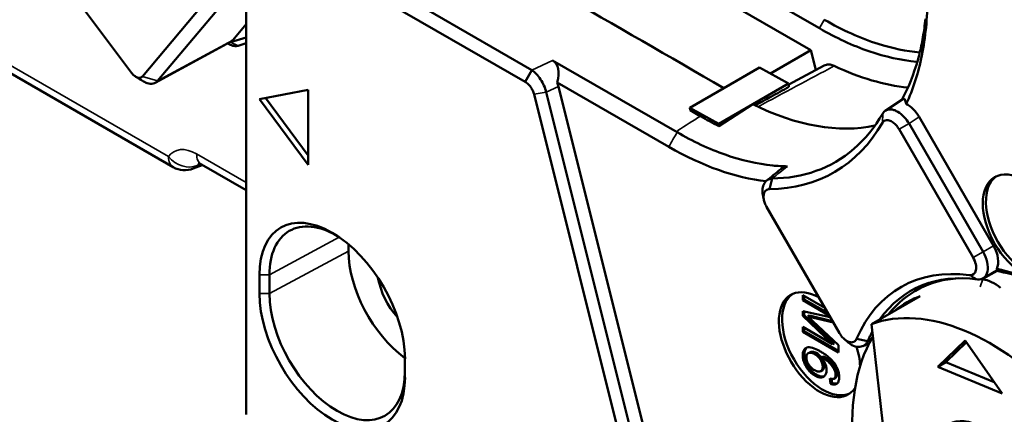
# Model space of a CAD drawing. Header units: millimetres. Extents: x 0 to 5104, y -184 to 1188.
# Tile 142 of 221: x 1486 to 1515, y 291 to 302. Entities that reach past the tile are written whole.
import ezdxf

# ---------------------------------------------------------------- set-up
doc = ezdxf.new("R2010")
doc.units = ezdxf.units.MM
doc.header["$LTSCALE"] = 2
doc.layers.add('Sichtbar (ISO)', color=7, linetype='Continuous', lineweight=50)
doc.layers.add('Sichtbar schmal (ISO)', color=7, linetype='Continuous', lineweight=35)

msp = doc.modelspace()

# ---------------------------------------------------------------- linework, layer by layer
at = {"layer": 'Sichtbar (ISO)'}
for p, q in [((1489.338, 300.821), (1482.79, 309.542)), ((1499.253, 307.121), (1509.034, 301.475)), ((1509.283, 302.106), (1502.259, 306.161)), ((1494.901, 304.385), (1500.943, 300.897)), ((1500.752, 300.556), (1494.711, 304.044)), ((1492.053, 303.562), (1489.658, 300.713)), ((1492.49, 303.431), (1490.095, 300.582)), ((1492.66, 291.149), (1492.66, 303.09)), ((1492.665, 302.861), (1492.665, 290.92)), ((1492.274, 301.767), (1492.66, 302.226)), ((1484.084, 301.815), (1490.55, 298.082)), ((1492.66, 301.844), (1492.207, 301.704)), ((1490.028, 300.527), (1492.208, 301.712)), ((1492.139, 301.662), (1492.127, 301.669)), ((1492.66, 301.672), (1492.436, 301.603)), ((1509.034, 301.475), (1507.862, 300.799)), ((1509.034, 301.475), (1509.182, 300.9)), ((1501.546, 301.177), (1505.155, 299.093)), ((1512.254, 301.403), (1512.254, 301.403)), ((1500.752, 300.556), (1500.943, 300.897)), ((1505.208, 301.126), (1505.209, 301.124)), ((1507.55, 300.971), (1506.513, 300.373)), ((1508.391, 300.506), (1507.55, 300.971)), ((1508.393, 300.478), (1509.425, 301.03)), ((1505.829, 300.768), (1505.83, 300.766)), ((1509.22, 300.753), (1509.22, 300.753)), ((1494.461, 300.328), (1493.047, 300.055)), ((1494.461, 298.15), (1494.461, 300.328)), ((1504.92, 298.671), (1501.683, 300.539)), ((1504.826, 287.99), (1501.721, 300.421)), ((1506.513, 300.373), (1505.523, 299.801)), ((1508.391, 300.506), (1507.354, 299.907)), ((1508.397, 300.409), (1508.391, 300.506)), ((1493.047, 300.055), (1494.461, 298.15)), ((1494.461, 298.422), (1493.224, 300.089)), ((1501.011, 300.195), (1505.049, 284.029)), ((1501.364, 300.256), (1505.402, 284.09)), ((1511.192, 299.717), (1511.699, 300.057)), ((1505.523, 299.801), (1506.364, 299.336)), ((1505.532, 299.735), (1505.523, 299.801)), ((1505.83, 299.563), (1505.532, 299.735)), ((1507.354, 299.907), (1506.364, 299.336)), ((1506.368, 299.274), (1507.354, 299.907)), ((1514.329, 295.804), (1512.172, 299.54)), ((1506.364, 299.336), (1506.368, 299.274)), ((1511.593, 299.179), (1513.738, 295.463)), ((1511.881, 299.345), (1514.026, 295.629)), ((1491.129, 298.04), (1491.393, 298.144)), ((1492.66, 297.412), (1491.365, 298.16)), ((1507.914, 297.753), (1507.831, 297.444)), ((1509.865, 293.269), (1507.75, 296.933)), ((1495.63, 295.848), (1495.63, 295.652)), ((1493.05, 294.42), (1493.05, 294.964)), ((1493.337, 294.962), (1493.337, 294.417)), ((1514.427, 295.091), (1514.026, 294.859)), ((1512.468, 294.732), (1512.071, 294.502)), ((1508.798, 294.224), (1508.798, 294.376)), ((1508.798, 294.376), (1509.439, 294.006)), ((1508.845, 294.349), (1508.845, 294.252)), ((1512.205, 294.347), (1510.791, 293.531)), ((1508.845, 294.252), (1508.798, 294.224)), ((1509.571, 293.778), (1508.798, 294.224)), ((1509.524, 293.86), (1508.845, 294.252)), ((1511.824, 294.167), (1512.036, 294.29)), ((1508.798, 293.771), (1508.798, 293.913)), ((1509.594, 293.739), (1508.798, 293.913)), ((1508.845, 293.798), (1508.798, 293.771)), ((1508.798, 293.771), (1509.666, 292.957)), ((1508.845, 293.903), (1508.845, 293.798)), ((1509.713, 292.984), (1508.845, 293.798)), ((1508.995, 293.786), (1508.947, 293.759)), ((1509.835, 292.92), (1508.947, 293.759)), ((1508.947, 293.759), (1509.688, 293.576)), ((1509.662, 293.621), (1508.995, 293.786)), ((1508.798, 293.306), (1508.798, 293.458)), ((1508.798, 293.458), (1509.666, 292.957)), ((1510.791, 293.531), (1512.094, 282.204)), ((1508.845, 293.333), (1508.798, 293.306)), ((1509.835, 292.707), (1508.798, 293.306)), ((1508.845, 293.431), (1508.845, 293.333)), ((1509.835, 292.762), (1508.845, 293.333)), ((1509.713, 292.984), (1509.666, 292.957)), ((1509.835, 292.92), (1509.835, 292.707)), ((1510.361, 293.107), (1510.686, 293.042)), ((1512.712, 292.292), (1513.512, 293.061)), ((1512.947, 292.428), (1513.55, 293.007)), ((1513.512, 293.061), (1514.579, 291.521)), ((1497.263, 292.151), (1497.263, 292.695)), ((1508.962, 292.691), (1509.009, 292.719)), ((1509.398, 292.6), (1509.351, 292.572)), ((1497.268, 292.529), (1497.268, 291.984)), ((1512.712, 292.292), (1512.947, 292.428)), ((1514.352, 291.848), (1512.947, 292.428)), ((1509.321, 292.169), (1509.368, 292.196)), ((1514.579, 291.521), (1512.712, 292.292)), ((1509.589, 291.958), (1509.6, 291.806)), ((1509.6, 291.806), (1509.647, 291.833)), ((1509.647, 291.833), (1509.639, 291.944)), ((1509.705, 291.952), (1509.752, 291.979)), ((1492.66, 291.149), (1492.665, 290.92))]:
    msp.add_line(p, q, dxfattribs=at)
at = {"layer": 'Sichtbar (ISO)', "flags": 128}
for points in [[(1512.248, 301.657), (1512.261, 301.721), (1512.273, 301.786), (1512.284, 301.851), (1512.295, 301.916), (1512.305, 301.982), (1512.315, 302.048), (1512.325, 302.114), (1512.333, 302.181), (1512.341, 302.248), (1512.349, 302.315), (1512.356, 302.382)], [(1507.914, 297.754), (1508.078, 297.759), (1508.241, 297.77), (1508.402, 297.787), (1508.562, 297.811), (1508.721, 297.842), (1508.877, 297.879), (1509.031, 297.922), (1509.183, 297.972), (1509.332, 298.029), (1509.478, 298.093), (1509.621, 298.163), (1509.76, 298.24), (1509.896, 298.323), (1510.028, 298.413), (1510.157, 298.509), (1510.281, 298.611), (1510.401, 298.72), (1510.517, 298.834), (1510.629, 298.954), (1510.736, 299.08), (1510.838, 299.212), (1510.936, 299.348), (1511.029, 299.489), (1511.117, 299.636)]]:
    msp.add_lwpolyline(points, dxfattribs=at)
at = {"layer": 'Sichtbar (ISO)'}
msp.add_arc((1490.883, 298.66), 0.667, 240, 291.6048, dxfattribs=at)
for centre, major_axis, ratio, start_param, end_param in [((1504.919, 307.322), (5.299, -9.177), 0.57735, 0.58009, 0.785485), ((1491.88, 302.293), (0.333, -0.577), 0.577344, 6.268488, 6.489807), ((1504.197, 301.203), (-0.375, 0.649), 0.57735, 6.092842, 6.094758), ((1504.197, 301.203), (-0.375, 0.649), 0.57735, 4.900825, 4.902909), ((1500.991, 300.379), (0.587, 0.776), 0.564186, 5.306962, 6.353368), ((1504.934, 307.308), (5.288, -9.159), 0.57735, 0.376815, 0.580392), ((1509.07, 309.714), (5.119, -8.866), 0.57735, 5.586642, 5.891516), ((1501.28, 300.504), (0.329, -0.569), 0.577661, 1.110453, 1.308625), ((1506.855, 308.435), (5.058, -8.761), 0.57735, 5.567716, 6.097691), ((1511.838, 299.348), (-0.334, 0.578), 0.57647, 4.712348, 5.586323), ((1505.865, 307.863), (-5.095, 8.824), 0.57735, 2.351508, 2.426128), ((1504.452, 307.044), (5.259, -9.109), 0.57735, 5.969324, 6.605929), ((1504.92, 307.328), (5.302, -9.183), 0.57735, 5.497769, 5.882828), ((1491.698, 298.738), (-0.333, -0.577), 0.57735, 6.283157, 6.283185), ((1515.289, 296.404), (0.833, -1.443), 0.57735, 3.198191, 6.226587), ((1495.159, 293.747), (-1.492, 2.583), 0.57735, 3.926991, 7.068583), ((1495.3, 293.828), (-1.388, 2.404), 0.57735, 5.495651, 7.068583), ((1513.996, 295.612), (0.333, -0.577), 0.57735, 0.34999, 1.570796), ((1497.516, 294.563), (-1.333, 2.309), 0.57735, 0.785398, 2.221778), ((1513.524, 295.339), (0.214, -0.371), 0.57735, 5.865957, 7.853982), ((1513.693, 295.437), (0.333, -0.577), 0.57735, 5.865957, 7.853982), ((1497.516, 294.563), (0.75, -1.299), 0.57735, 4.159363, 5.044101), ((1515.704, 287.555), (-4.069, 7.048), 0.57735, 5.865957, 6.688177), ((1515.873, 287.652), (-3.95, 6.842), 0.57735, 5.865957, 6.544407), ((1516.317, 287.909), (-3.95, 6.842), 0.57735, 5.510367, 5.848438), ((1516.176, 287.827), (-4.05, 7.015), 0.57735, 4.213013, 5.808795), ((1509.285, 292.938), (-0.833, 1.443), 0.57735, 5.516031, 9.70432), ((1515.987, 287.718), (-3.917, 6.784), 0.57735, 6.001192, 6.510402), ((1515.987, 287.718), (3.917, -6.784), 0.57735, 2.718857, 2.727539), ((1514.357, 293.622), (0.667, -1.155), 0.57735, 2.165874, 2.718857), ((1495.159, 293.202), (1.492, -2.583), 0.57735, 3.926991, 7.068583), ((1495.3, 293.284), (1.388, -2.404), 0.57735, 3.926991, 7.068583), ((1509.379, 292.992), (0.833, -1.443), 0.57735, 3.198191, 6.226587), ((1515.657, 287.528), (-3.833, 6.64), 0.57735, 6.188045, 6.378326), ((1514.243, 286.711), (-3.833, 6.64), 0.57735, 5.090268, 6.188045), ((1515.657, 287.528), (-3.833, 6.64), 0.57735, 0.311749, 1.541787), ((1515.873, 287.652), (-3.95, 6.842), 0.57735, 0.346477, 0.404992), ((1509.285, 292.938), (-0.833, 1.443), 0.57735, 3.970695, 4.353363), ((1516.176, 287.827), (4.05, -7.015), 0.57735, 3.620701, 3.631651), ((1495.3, 293.828), (-1.388, 2.404), 0.57735, 3.926991, 3.929127)]:
    msp.add_ellipse(centre, major_axis=major_axis, ratio=ratio, start_param=start_param, end_param=end_param, dxfattribs=at)
for centre, major_axis in [((1515.195, 296.35), (-0.833, 1.443)), ((1513.977, 289.02), (-0.933, 1.617))]:
    msp.add_ellipse(centre, major_axis=major_axis, ratio=0.57735, dxfattribs=at)
for points in [[(1497.038, 305.842), (1500.196, 304.019), (1503.355, 302.196), (1506.513, 300.372)], [(1489.69, 300.568), (1489.613, 300.614), (1489.536, 300.661), (1489.459, 300.707)], [(1507.751, 297.692), (1507.888, 297.802), (1508.024, 297.912), (1508.16, 298.023)], [(1507.673, 297.128), (1507.665, 297.168), (1507.656, 297.208), (1507.648, 297.248)], [(1510.099, 293.017), (1510.068, 293.043), (1510.036, 293.07), (1510.005, 293.097)], [(1510.729, 292.98), (1510.667, 292.953), (1510.605, 292.925), (1510.543, 292.898)], [(1492.66, 291.125), (1492.66, 291.133), (1492.66, 291.141), (1492.66, 291.149)], [(1492.665, 290.916), (1492.664, 290.985), (1492.662, 291.055), (1492.66, 291.125)]]:
    msp.add_open_spline(points, degree=3, dxfattribs=at)
for points, knots in [([(1509.424, 302.356), (1509.95, 302.053), (1510.473, 301.817), (1511.399, 301.524), (1511.803, 301.442), (1512.193, 301.408)], [0, 0, 0, 0, 0.3344992, 0.3344992, 0.6044262, 0.6044262, 0.6044262, 0.6044262]), ([(1512.121, 301.138), (1512.114, 301.139), (1512.106, 301.139), (1511.655, 301.179), (1511.192, 301.281), (1510.247, 301.605), (1509.765, 301.827), (1509.283, 302.106)], [1.7844126, 1.7844126, 1.7844126, 1.7844126, 1.7896378, 1.7896378, 2.09633, 2.09633, 2.4031613, 2.4031613, 2.4031613, 2.4031613]), ([(1492.436, 301.603), (1492.397, 301.591), (1492.354, 301.589), (1492.263, 301.603), (1492.215, 301.62), (1492.157, 301.651), (1492.148, 301.656), (1492.139, 301.662)], [0.000001, 0.000001, 0.000001, 0.000001, 0.03090008, 0.03090008, 0.06178205, 0.06178205, 0.06761212, 0.06761212, 0.06761212, 0.06761212]), ([(1492.207, 301.704), (1492.201, 301.702), (1492.196, 301.701), (1492.187, 301.699), (1492.185, 301.699), (1492.182, 301.698)], [0.000001, 0.000001, 0.000001, 0.000001, 0.004353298, 0.004353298, 0.006505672, 0.006505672, 0.006505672, 0.006505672]), ([(1511.67, 300.037), (1511.86, 300.379), (1512.021, 300.772), (1512.181, 301.354), (1512.217, 301.504), (1512.248, 301.658)], [0.0135178, 0.0135178, 0.0135178, 0.0135178, 0.2891447, 0.2891447, 0.3810491, 0.3810491, 0.3810491, 0.3810491]), ([(1500.943, 300.897), (1500.988, 300.867), (1501.033, 300.828), (1501.121, 300.736), (1501.162, 300.683), (1501.237, 300.569), (1501.27, 300.508), (1501.326, 300.382), (1501.348, 300.318), (1501.364, 300.256)], [0.000001, 0.000001, 0.000001, 0.000001, 0.0312006, 0.0312006, 0.0623545, 0.0623545, 0.0934984, 0.0934984, 0.1246313, 0.1246313, 0.1246313, 0.1246313]), ([(1509.425, 301.03), (1509.443, 301.04), (1509.463, 301.047), (1509.518, 301.06), (1509.555, 301.061), (1509.632, 301.049), (1509.672, 301.037), (1509.713, 301.017)], [0.10858642, 0.10858642, 0.10858642, 0.10858642, 0.12488477, 0.12488477, 0.15104758, 0.15104758, 0.17714836, 0.17714836, 0.17714836, 0.17714836]), ([(1489.338, 300.821), (1489.351, 300.803), (1489.365, 300.787), (1489.393, 300.757), (1489.408, 300.744), (1489.452, 300.71), (1489.482, 300.693), (1489.538, 300.673), (1489.566, 300.67), (1489.603, 300.677), (1489.616, 300.681), (1489.639, 300.694), (1489.649, 300.703), (1489.658, 300.713)], [0.000001, 0.000001, 0.000001, 0.000001, 0.0098573, 0.0098573, 0.01970888, 0.01970888, 0.03812316, 0.03812316, 0.05657562, 0.05657562, 0.06691476, 0.06691476, 0.07725908, 0.07725908, 0.07725908, 0.07725908]), ([(1490.095, 300.582), (1490.06, 300.541), (1490.016, 300.515), (1489.913, 300.493), (1489.856, 300.498), (1489.761, 300.529), (1489.725, 300.546), (1489.69, 300.568)], [0.000001, 0.000001, 0.000001, 0.000001, 0.0395844, 0.0395844, 0.0786722, 0.0786722, 0.1013613, 0.1013613, 0.1013613, 0.1013613]), ([(1501.011, 300.195), (1501.002, 300.231), (1500.989, 300.267), (1500.956, 300.337), (1500.936, 300.372), (1500.89, 300.436), (1500.864, 300.466), (1500.81, 300.518), (1500.781, 300.54), (1500.752, 300.556)], [-0.07166927, -0.07166927, -0.07166927, -0.07166927, -0.05408487, -0.05408487, -0.03646504, -0.03646504, -0.01828911, -0.01828911, -0.000001, -0.000001, -0.000001, -0.000001]), ([(1507.424, 299.873), (1507.575, 299.956), (1507.726, 300.04), (1508.051, 300.218), (1508.224, 300.314), (1508.397, 300.409)], [0.0139343, 0.0139343, 0.0139343, 0.0139343, 0.1101009, 0.1101009, 0.2201187, 0.2201187, 0.2201187, 0.2201187]), ([(1511.796, 299.915), (1511.788, 299.971), (1511.776, 300.015), (1511.747, 300.061), (1511.729, 300.071), (1511.705, 300.061), (1511.702, 300.059), (1511.699, 300.057)], [0.06296059, 0.06296059, 0.06296059, 0.06296059, 0.10695503, 0.10695503, 0.14220801, 0.14220801, 0.14761399, 0.14761399, 0.14761399, 0.14761399]), ([(1511.881, 299.345), (1511.839, 299.414), (1511.791, 299.479), (1511.681, 299.596), (1511.619, 299.647), (1511.526, 299.702), (1511.495, 299.718), (1511.434, 299.741), (1511.404, 299.749), (1511.317, 299.761), (1511.264, 299.754), (1511.176, 299.712), (1511.142, 299.679), (1511.117, 299.635)], [-0.1897455, -0.1897455, -0.1897455, -0.1897455, -0.1534121, -0.1534121, -0.1143797, -0.1143797, -0.0948984, -0.0948984, -0.0754122, -0.0754122, -0.0364108, -0.0364108, -0.0000002, -0.0000002, -0.0000002, -0.0000002]), ([(1511.108, 299.369), (1511.12, 299.391), (1511.137, 299.409), (1511.176, 299.435), (1511.198, 299.443), (1511.256, 299.449), (1511.292, 299.444), (1511.368, 299.414), (1511.407, 299.39), (1511.473, 299.335), (1511.5, 299.308), (1511.55, 299.247), (1511.573, 299.214), (1511.593, 299.179)], [0.0000008, 0.0000008, 0.0000008, 0.0000008, 0.018249, 0.018249, 0.036457, 0.036457, 0.0608111, 0.0608111, 0.0851347, 0.0851347, 0.1032834, 0.1032834, 0.1214851, 0.1214851, 0.1214851, 0.1214851]), ([(1505.156, 299.094), (1505.611, 298.831), (1506.082, 298.61), (1507.018, 298.281), (1507.483, 298.174), (1508.074, 298.115), (1508.216, 298.108), (1508.355, 298.106)], [0.0000002, 0.0000002, 0.0000002, 0.0000002, 0.2896369, 0.2896369, 0.5792737, 0.5792737, 0.6726049, 0.6726049, 0.6726049, 0.6726049]), ([(1491.365, 298.16), (1491.336, 298.177), (1491.312, 298.187), (1491.283, 298.197), (1491.276, 298.198), (1491.276, 298.198)], [0, 0, 0, 0, 0.02825808, 0.02825808, 0.0535895, 0.0535895, 0.0535895, 0.0535895]), ([(1508.354, 298.106), (1508.322, 298.105), (1508.289, 298.098), (1508.222, 298.068), (1508.191, 298.048), (1508.16, 298.023)], [0.00044763, 0.00044763, 0.00044763, 0.00044763, 0.02291721, 0.02291721, 0.04357227, 0.04357227, 0.04357227, 0.04357227]), ([(1507.648, 297.248), (1507.638, 297.297), (1507.632, 297.345), (1507.632, 297.426), (1507.635, 297.46), (1507.653, 297.556), (1507.677, 297.61), (1507.738, 297.684), (1507.77, 297.709), (1507.823, 297.734), (1507.841, 297.74), (1507.887, 297.751), (1507.91, 297.752), (1507.914, 297.753)], [-0.01315621, -0.01315621, -0.01315621, -0.01315621, -0.01091817, -0.01091817, -0.00915657, -0.00915657, -0.00567474, -0.00567474, -0.00308394, -0.00308394, -0.00187599, -0.00187599, -0.00007935, -0.00007935, -0.00007935, -0.00007935]), ([(1507.75, 296.933), (1507.729, 296.968), (1507.712, 297.005), (1507.685, 297.079), (1507.675, 297.115), (1507.661, 297.199), (1507.66, 297.244), (1507.673, 297.322), (1507.687, 297.356), (1507.722, 297.402), (1507.74, 297.417), (1507.795, 297.444), (1507.826, 297.442), (1507.831, 297.443)], [0.000001, 0.000001, 0.000001, 0.000001, 0.0182537, 0.0182537, 0.0364514, 0.0364514, 0.0604481, 0.0604481, 0.0844171, 0.0844171, 0.1025971, 0.1025971, 0.1322753, 0.1322753, 0.1322753, 0.1322753]), ([(1514.427, 295.091), (1514.438, 295.098), (1514.439, 295.108), (1514.431, 295.125), (1514.427, 295.13), (1514.423, 295.135)], [-0.13279485, -0.13279485, -0.13279485, -0.13279485, -0.10400415, -0.10400415, -0.09330997, -0.09330997, -0.09330997, -0.09330997]), ([(1509.865, 293.269), (1509.865, 293.269), (1509.865, 293.268), (1509.866, 293.268), (1509.866, 293.268), (1509.866, 293.267), (1509.867, 293.266), (1509.868, 293.265), (1509.868, 293.264), (1509.87, 293.26), (1509.871, 293.258), (1509.875, 293.251), (1509.878, 293.247), (1509.887, 293.233), (1509.893, 293.224), (1509.911, 293.199), (1509.923, 293.182), (1509.963, 293.135), (1509.991, 293.108), (1510.058, 293.055), (1510.097, 293.032), (1510.176, 293.005), (1510.212, 293.003), (1510.268, 293.012), (1510.292, 293.023), (1510.333, 293.057), (1510.349, 293.08), (1510.361, 293.107)], [-0.1188033, -0.1188033, -0.1188033, -0.1188033, -0.1181121, -0.1181121, -0.1170553, -0.1170553, -0.1158662, -0.1158662, -0.1142819, -0.1142819, -0.1125697, -0.1125697, -0.1104765, -0.1104765, -0.1066729, -0.1066729, -0.0991414, -0.0991414, -0.0835956, -0.0835956, -0.0630339, -0.0630339, -0.0407115, -0.0407115, -0.0203356, -0.0203356, -0.000001, -0.000001, -0.000001, -0.000001]), ([(1509.6, 291.806), (1509.637, 291.792), (1509.708, 291.774), (1509.784, 291.79), (1509.835, 291.858), (1509.86, 291.964), (1509.855, 292.086), (1509.821, 292.215), (1509.761, 292.339), (1509.679, 292.45), (1509.585, 292.548), (1509.49, 292.627), (1509.386, 292.698), (1509.237, 292.786), (1509.052, 292.87), (1508.916, 292.871), (1508.838, 292.799), (1508.801, 292.708), (1508.795, 292.594), (1508.821, 292.464), (1508.874, 292.33), (1508.949, 292.213), (1509.043, 292.116), (1509.149, 292.04), (1509.254, 291.992), (1509.346, 291.982), (1509.424, 292.014), (1509.476, 292.086), (1509.495, 292.193), (1509.48, 292.317), (1509.432, 292.441), (1509.38, 292.529), (1509.351, 292.572)], [0.0083889, 0.0083889, 0.0083889, 0.0083889, 0.0374572, 0.0723463, 0.1067, 0.1379179, 0.1690127, 0.2011667, 0.2337751, 0.2642328, 0.2904124, 0.3165919, 0.3384358, 0.3586531, 0.4036544, 0.4633947, 0.4964887, 0.5290524, 0.5616864, 0.5941377, 0.6269564, 0.6606322, 0.6928601, 0.7227853, 0.7531407, 0.7861921, 0.82037, 0.8550666, 0.8900195, 0.9255892, 0.9605087, 0.9905415, 0.9905415, 0.9905415, 0.9905415]), ([(1510.099, 293.017), (1510.11, 293.007), (1510.122, 292.997), (1510.195, 292.942), (1510.258, 292.908), (1510.381, 292.872), (1510.44, 292.869), (1510.516, 292.887), (1510.537, 292.894), (1510.586, 292.919), (1510.611, 292.939), (1510.654, 292.986), (1510.672, 293.012), (1510.686, 293.042)], [0.0076445, 0.0076445, 0.0076445, 0.0076445, 0.00860818, 0.00860818, 0.01352889, 0.01352889, 0.01840627, 0.01840627, 0.02045816, 0.02045816, 0.02336568, 0.02336568, 0.02603122, 0.02603122, 0.02603122, 0.02603122]), ([(1509.424, 292.024), (1509.413, 292.02), (1509.374, 292.011), (1509.301, 292.019), (1509.196, 292.067), (1509.09, 292.144), (1508.997, 292.24), (1508.921, 292.358), (1508.868, 292.491), (1508.842, 292.622), (1508.848, 292.735), (1508.88, 292.812), (1508.908, 292.846), (1508.92, 292.855)], [-0.8002109, -0.8002109, -0.8002109, -0.8002109, -0.7861921, -0.7531407, -0.7227853, -0.6928601, -0.6606322, -0.6269564, -0.5941377, -0.5616864, -0.5290524, -0.4964887, -0.4783339, -0.4783339, -0.4783339, -0.4783339]), ([(1509.377, 292.313), (1509.379, 292.276), (1509.369, 292.21), (1509.317, 292.156), (1509.237, 292.152), (1509.144, 292.192), (1509.046, 292.266), (1508.965, 292.359), (1508.913, 292.476), (1508.902, 292.553), (1508.904, 292.586)], [-0.9539486, -0.9539486, -0.9539486, -0.9539486, -0.8395267, -0.7213999, -0.6075523, -0.5037679, -0.4032969, -0.2917259, -0.172515, -0.0511446, -0.0511446, -0.0511446, -0.0511446]), ([(1508.904, 292.586), (1508.906, 292.616), (1508.924, 292.668), (1508.98, 292.708), (1509.057, 292.706), (1509.179, 292.661), (1509.286, 292.561), (1509.359, 292.417), (1509.375, 292.347), (1509.377, 292.313)], [-0.9471445, -0.9471445, -0.9471445, -0.9471445, -0.8281644, -0.7143047, -0.6079356, -0.5069181, -0.2836541, -0.1684685, -0.0506442, -0.0506442, -0.0506442, -0.0506442]), ([(1509.424, 292.34), (1509.422, 292.374), (1509.407, 292.445), (1509.333, 292.589), (1509.226, 292.688), (1509.104, 292.733), (1509.045, 292.735), (1509.016, 292.723), (1509.009, 292.719)], [0.0506442, 0.0506442, 0.0506442, 0.0506442, 0.1684685, 0.2836541, 0.5069181, 0.6079356, 0.7143047, 0.7569907, 0.7569907, 0.7569907, 0.7569907]), ([(1509.752, 291.979), (1509.767, 291.988), (1509.787, 292.014), (1509.801, 292.072), (1509.8, 292.147), (1509.765, 292.25), (1509.701, 292.35), (1509.641, 292.417), (1509.576, 292.479), (1509.492, 292.547), (1509.429, 292.584), (1509.398, 292.6)], [0.1948939, 0.1948939, 0.1948939, 0.1948939, 0.2902445, 0.3555069, 0.4223779, 0.5544004, 0.6729295, 0.7236064, 0.7742833, 0.8698927, 0.9655021, 0.9655021, 0.9655021, 0.9655021]), ([(1509.351, 292.572), (1509.382, 292.557), (1509.445, 292.519), (1509.529, 292.452), (1509.594, 292.39), (1509.654, 292.323), (1509.718, 292.223), (1509.752, 292.12), (1509.754, 292.045), (1509.738, 291.975), (1509.692, 291.933), (1509.627, 291.944), (1509.589, 291.958)], [-0.9655021, -0.9655021, -0.9655021, -0.9655021, -0.8698927, -0.7742833, -0.7236064, -0.6729295, -0.5544004, -0.4223779, -0.3555069, -0.2902445, -0.151085, -0.0331469, -0.0331469, -0.0331469, -0.0331469]), ([(1509.368, 292.196), (1509.387, 292.207), (1509.417, 292.242), (1509.426, 292.303), (1509.424, 292.34)], [0.7398097, 0.7398097, 0.7398097, 0.7398097, 0.8395267, 0.9539486, 0.9539486, 0.9539486, 0.9539486]), ([(1509.796, 291.812), (1509.781, 291.808), (1509.739, 291.805), (1509.684, 291.819), (1509.647, 291.833)], [-0.05772433, -0.05772433, -0.05772433, -0.05772433, -0.03745718, -0.00838888, -0.00838888, -0.00838888, -0.00838888])]:
    msp.add_open_spline(points, degree=3, knots=knots, dxfattribs=at)
at = {"layer": 'Sichtbar schmal (ISO)'}
for p, q in [((1509.424, 302.356), (1509.283, 302.106)), ((1484.084, 302.041), (1490.412, 298.387)), ((1492.274, 301.767), (1490.095, 300.582)), ((1492.207, 301.704), (1492.436, 301.603)), ((1512.248, 301.657), (1512.255, 301.323)), ((1501.546, 301.177), (1500.943, 300.897)), ((1489.658, 300.713), (1490.095, 300.582)), ((1501.721, 300.421), (1501.364, 300.256)), ((1501.364, 300.256), (1501.011, 300.195)), ((1511.108, 299.369), (1511.117, 299.635)), ((1511.881, 299.345), (1512.172, 299.54)), ((1511.881, 299.345), (1511.593, 299.179)), ((1505.155, 299.093), (1505.156, 299.094)), ((1491.227, 298.465), (1492.66, 297.638)), ((1491.347, 298.17), (1491.246, 298.13)), ((1495.364, 296.053), (1493.337, 294.962)), ((1514.026, 295.629), (1514.329, 295.804)), ((1493.337, 294.417), (1495.63, 295.652)), ((1513.738, 295.463), (1514.026, 295.629)), ((1493.337, 294.962), (1493.05, 294.964)), ((1513.862, 294.831), (1513.633, 294.95)), ((1514.022, 294.833), (1514.432, 295.069)), ((1513.946, 294.613), (1514.022, 294.833)), ((1493.05, 294.42), (1493.337, 294.417)), ((1497.268, 292.529), (1497.263, 292.695)), ((1509.377, 292.313), (1509.424, 292.34)), ((1497.263, 292.151), (1497.268, 291.984))]:
    msp.add_line(p, q, dxfattribs=at)
for centre, major_axis, ratio, start_param, end_param in [((1491.231, 297.366), (-0.664, 1.166), 0.574476, 5.506852, 6.55405), ((1490.883, 298.66), (-0.333, -0.577), 0.57735, 5.497787, 6.283185), ((1490.883, 298.66), (0.549, -0.378), 0.787266, 4.353602, 5.828685), ((1491.698, 298.738), (-0.333, -0.577), 0.57735, 5.497787, 6.283157), ((1490.883, 298.66), (0.245, -0.62), 0.619623, 0, 0.352119), ((1491.703, 297.638), (0.405, -0.55), 0.518937, 3.129509, 3.358047), ((1619.172, 81.867), (-118.843, 205.842), 0.713249, 6.213848, 6.214494)]:
    msp.add_ellipse(centre, major_axis=major_axis, ratio=ratio, start_param=start_param, end_param=end_param, dxfattribs=at)
for points in [[(1507.505, 299.834), (1508.241, 300.228), (1508.977, 300.623), (1509.713, 301.017)], [(1505.831, 299.563), (1505.613, 299.424), (1505.395, 299.285), (1505.177, 299.145)], [(1504.92, 298.671), (1504.998, 298.811), (1505.077, 298.952), (1505.155, 299.093)], [(1505.156, 299.094), (1505.163, 299.11), (1505.17, 299.127), (1505.177, 299.145)], [(1507.915, 297.754), (1508.062, 297.87), (1508.209, 297.987), (1508.355, 298.106)]]:
    msp.add_open_spline(points, degree=3, dxfattribs=at)

doc.saveas('drawing.dxf')
